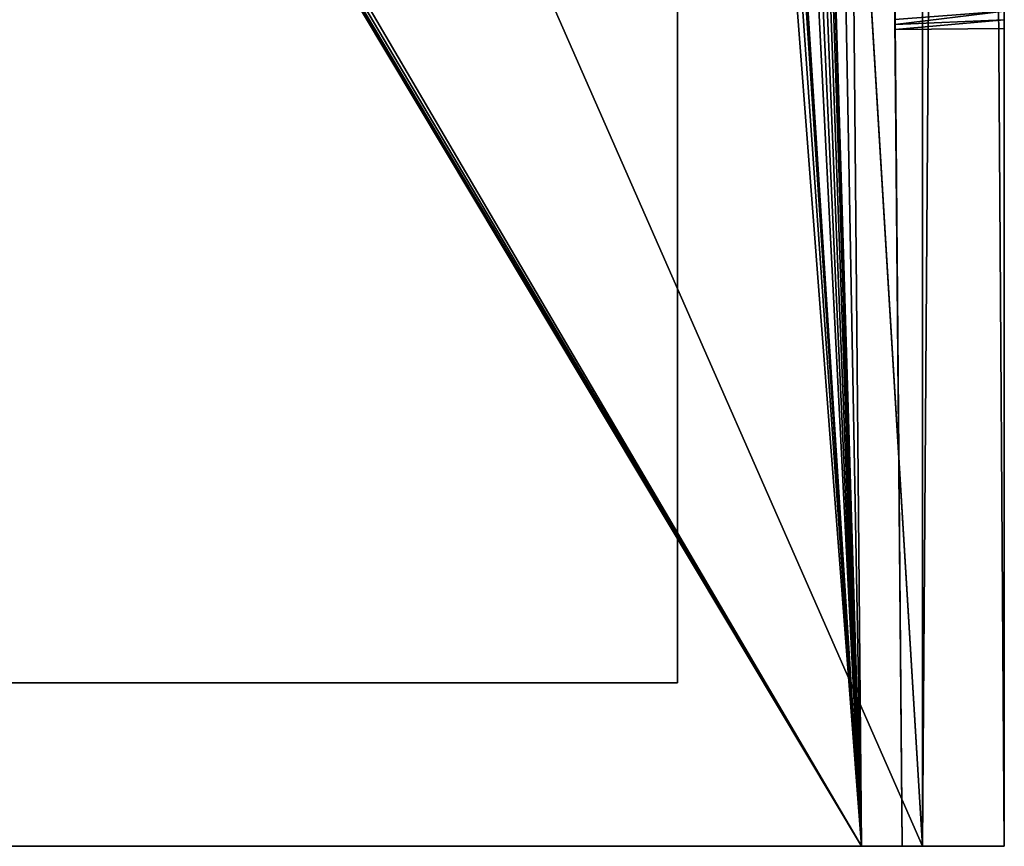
# Model space of a CAD drawing. Header units: millimetres. Extents: x -68 to 68, y 0 to 300.
# Tile 12 of 21: x 43 to 68, y 0 to 20. Entities that reach past the tile are written whole.
import ezdxf

# ---------------------------------------------------------------- set-up
doc = ezdxf.new("R2010")
doc.units = ezdxf.units.MM
doc.header["$LTSCALE"] = 41.718519
for name, color, linetype in [('11', 7, 'CONTINUOUS'), ('13', 7, 'CONTINUOUS'), ('14', 7, 'CONTINUOUS'), ('16', 7, 'CONTINUOUS'), ('22', 7, 'CONTINUOUS'), ('23', 7, 'CONTINUOUS'), ('25', 7, 'CONTINUOUS'), ('29', 7, 'CONTINUOUS'), ('4', 7, 'CONTINUOUS'), ('5', 7, 'CONTINUOUS'), ('7', 7, 'CONTINUOUS'), ('8', 7, 'CONTINUOUS'), ('9', 7, 'CONTINUOUS')]:
    doc.layers.add(name, color=color, linetype=linetype)

msp = doc.modelspace()

# ---------------------------------------------------------------- linework, layer by layer
at = {"layer": '11', "linetype": 'Continuous'}
for points in [[(67.5, 20.023, -6.938), (67.5, 298, -38), (67.5, 20.235, -6.936), (67.5, 20.023, -6.938)], [(67.5, 20.235, -6.936), (67.5, 298, -38), (67.5, 20.446, -6.929), (67.5, 20.235, -6.936)], [(67.5, 0, -38), (67.5, 298, -38), (67.5, 20.023, -6.938), (67.5, 0, -38)], [(67.5, 0, 38), (67.5, 298, -38), (67.5, 298, 38), (67.5, 0, 38)], [(67.5, 298, -38), (67.5, 0, 38), (67.5, 25.667, 4.135), (67.5, 298, -38)], [(67.5, 25.667, 4.135), (67.5, 0, 38), (67.5, 25.539, 4.302), (67.5, 25.667, 4.135)], [(67.5, 25.539, 4.302), (67.5, 0, 38), (67.5, 25.406, 4.466), (67.5, 25.539, 4.302)], [(67.5, 25.406, 4.466), (67.5, 0, 38), (67.5, 25.267, 4.625), (67.5, 25.406, 4.466)], [(67.5, 25.267, 4.625), (67.5, 0, 38), (67.5, 25.124, 4.78), (67.5, 25.267, 4.625)], [(67.5, 25.124, 4.78), (67.5, 0, 38), (67.5, 24.976, 4.931), (67.5, 25.124, 4.78)], [(67.5, 24.976, 4.931), (67.5, 0, 38), (67.5, 24.824, 5.078), (67.5, 24.976, 4.931)], [(67.5, 24.824, 5.078), (67.5, 0, 38), (67.5, 24.667, 5.219), (67.5, 24.824, 5.078)], [(67.5, 24.667, 5.219), (67.5, 0, 38), (67.5, 24.506, 5.356), (67.5, 24.667, 5.219)], [(67.5, 24.506, 5.356), (67.5, 0, 38), (67.5, 24.341, 5.488), (67.5, 24.506, 5.356)], [(67.5, 24.341, 5.488), (67.5, 0, 38), (67.5, 24.173, 5.614), (67.5, 24.341, 5.488)], [(67.5, 24.173, 5.614), (67.5, 0, 38), (67.5, 24, 5.735), (67.5, 24.173, 5.614)], [(67.5, 24, 5.735), (67.5, 0, 38), (67.5, 23.825, 5.851), (67.5, 24, 5.735)], [(67.5, 23.825, 5.851), (67.5, 0, 38), (67.5, 23.645, 5.961), (67.5, 23.825, 5.851)], [(67.5, 23.645, 5.961), (67.5, 0, 38), (67.5, 23.462, 6.066), (67.5, 23.645, 5.961)], [(67.5, 23.462, 6.066), (67.5, 0, 38), (67.5, 23.277, 6.166), (67.5, 23.462, 6.066)], [(67.5, 23.277, 6.166), (67.5, 0, 38), (67.5, 23.087, 6.26), (67.5, 23.277, 6.166)], [(67.5, 23.087, 6.26), (67.5, 0, 38), (67.5, 22.895, 6.348), (67.5, 23.087, 6.26)], [(67.5, 22.895, 6.348), (67.5, 0, 38), (67.5, 22.701, 6.43), (67.5, 22.895, 6.348)], [(67.5, 22.701, 6.43), (67.5, 0, 38), (67.5, 22.504, 6.507), (67.5, 22.701, 6.43)], [(67.5, 22.504, 6.507), (67.5, 0, 38), (67.5, 22.304, 6.577), (67.5, 22.504, 6.507)], [(67.5, 22.304, 6.577), (67.5, 0, 38), (67.5, 22.103, 6.641), (67.5, 22.304, 6.577)], [(67.5, 22.103, 6.641), (67.5, 0, 38), (67.5, 21.901, 6.699), (67.5, 22.103, 6.641)], [(67.5, 21.901, 6.699), (67.5, 0, 38), (67.5, 21.696, 6.751), (67.5, 21.901, 6.699)], [(67.5, 21.696, 6.751), (67.5, 0, 38), (67.5, 21.491, 6.796), (67.5, 21.696, 6.751)], [(67.5, 21.491, 6.796), (67.5, 0, 38), (67.5, 21.284, 6.836), (67.5, 21.491, 6.796)], [(67.5, 21.284, 6.836), (67.5, 0, 38), (67.5, 21.076, 6.868), (67.5, 21.284, 6.836)], [(67.5, 21.076, 6.868), (67.5, 0, 38), (67.5, 20.867, 6.895), (67.5, 21.076, 6.868)], [(67.5, 20.867, 6.895), (67.5, 0, 38), (67.5, 20.657, 6.915), (67.5, 20.867, 6.895)], [(67.5, 20.657, 6.915), (67.5, 0, 38), (67.5, 20.446, 6.929), (67.5, 20.657, 6.915)], [(67.5, 20.446, 6.929), (67.5, 0, 38), (67.5, 20.235, 6.936), (67.5, 20.446, 6.929)], [(67.5, 20.235, 6.936), (67.5, 0, 38), (67.5, 20.023, 6.938), (67.5, 20.235, 6.936)], [(67.5, 0, -38), (67.5, 20.023, -6.938), (67.5, 18.376, -6.722), (67.5, 0, -38)], [(67.5, 20.023, 6.938), (67.5, 0, 38), (67.5, 18.376, 6.722), (67.5, 20.023, 6.938)], [(67.5, 16.826, -6.12), (67.5, 0, -38), (67.5, 18.376, -6.722), (67.5, 16.826, -6.12)], [(67.5, 18.376, 6.722), (67.5, 0, 38), (67.5, 16.826, 6.12), (67.5, 18.376, 6.722)], [(67.5, 15.466, -5.168), (67.5, 0, -38), (67.5, 16.826, -6.12), (67.5, 15.466, -5.168)], [(67.5, 16.826, 6.12), (67.5, 0, 38), (67.5, 15.466, 5.168), (67.5, 16.826, 6.12)], [(67.5, 14.369, -3.918), (67.5, 0, -38), (67.5, 15.466, -5.168), (67.5, 14.369, -3.918)], [(67.5, 15.466, 5.168), (67.5, 0, 38), (67.5, 14.369, 3.918), (67.5, 15.466, 5.168)], [(67.5, 13.602, -2.444), (67.5, 0, -38), (67.5, 14.369, -3.918), (67.5, 13.602, -2.444)], [(67.5, 14.369, 3.918), (67.5, 0, 38), (67.5, 13.602, 2.444), (67.5, 14.369, 3.918)], [(67.5, 0, 38), (67.5, 0, -38), (67.5, 13.602, -2.444), (67.5, 0, 38)], [(67.5, 13.602, 2.444), (67.5, 0, 38), (67.5, 13.207, 0.831), (67.5, 13.602, 2.444)], [(67.5, 13.207, -0.831), (67.5, 0, 38), (67.5, 13.602, -2.444), (67.5, 13.207, -0.831)], [(67.5, 13.207, 0.831), (67.5, 0, 38), (67.5, 13.207, -0.831), (67.5, 13.207, 0.831)]]:
    msp.add_3dface(points, dxfattribs=at)
at = {"layer": '13', "linetype": 'Continuous'}
for points in [[(61.412, 296.509, -34.912), (56.96, 109.969, -36.54), (64, 0, -37.5), (61.412, 296.509, -34.912)], [(56.96, 109.969, -36.54), (56.814, 108.932, -36.549), (64, 0, -37.5), (56.96, 109.969, -36.54)], [(56.814, 108.932, -36.549), (56.409, 107.978, -36.558), (64, 0, -37.5), (56.814, 108.932, -36.549)], [(56.409, 107.978, -36.558), (55.773, 107.16, -36.565), (64, 0, -37.5), (56.409, 107.978, -36.558)], [(64, 0, -37.5), (55.773, 107.16, -36.565), (-64, 0, -37.5), (64, 0, -37.5)], [(55.773, 107.16, -36.565), (54.948, 106.533, -36.57), (-64, 0, -37.5), (55.773, 107.16, -36.565)], [(54.948, 106.533, -36.57), (53.989, 106.139, -36.574), (-64, 0, -37.5), (54.948, 106.533, -36.57)], [(53.989, 106.139, -36.574), (52.96, 106.004, -36.575), (-64, 0, -37.5), (53.989, 106.139, -36.574)], [(52.96, 106.004, -36.575), (-52.96, 106.004, -36.575), (-64, 0, -37.5), (52.96, 106.004, -36.575)]]:
    msp.add_3dface(points, dxfattribs=at)
at = {"layer": '14', "linetype": 'Continuous'}
for points in [[(65.5, 298, 40), (65.5, 0, 40), (67.5, 298, 38), (65.5, 298, 40)], [(65.5, 0, 40), (67.5, 0, 38), (67.5, 298, 38), (65.5, 0, 40)]]:
    msp.add_3dface(points, dxfattribs=at)
at = {"layer": '16', "linetype": 'Continuous'}
for points in [[(65.5, 0, -40), (65.5, 298, -40), (67.5, 0, -38), (65.5, 0, -40)], [(65.5, 298, -40), (67.5, 298, -38), (67.5, 0, -38), (65.5, 298, -40)]]:
    msp.add_3dface(points, dxfattribs=at)
at = {"layer": '22', "linetype": 'Continuous'}
for points in [[(65.5, 0, 40), (-65.5, 0, 40), (64, 0, 37.5), (65.5, 0, 40)], [(64, 0, 37.5), (-65.5, 0, 40), (-64, 0, 37.5), (64, 0, 37.5)], [(-65.5, 0, -40), (65.5, 0, -40), (-64, 0, -37.5), (-65.5, 0, -40)], [(65.5, 0, -40), (64, 0, -37.5), (-64, 0, -37.5), (65.5, 0, -40)], [(64, 0, -37.5), (65.5, 0, -40), (64.383, 0, -37.424), (64, 0, -37.5)], [(64.383, 0, 37.424), (65.5, 0, 40), (64, 0, 37.5), (64.383, 0, 37.424)], [(64.383, 0, -37.424), (65.5, 0, -40), (64.707, 0, -37.207), (64.383, 0, -37.424)], [(64.707, 0, 37.207), (65.5, 0, 40), (64.383, 0, 37.424), (64.707, 0, 37.207)], [(64.707, 0, -37.207), (65.5, 0, -40), (64.924, 0, -36.883), (64.707, 0, -37.207)], [(64.924, 0, 36.883), (65.5, 0, 40), (64.707, 0, 37.207), (64.924, 0, 36.883)], [(65.5, 0, -40), (65, 0, -36.5), (64.924, 0, -36.883), (65.5, 0, -40)], [(65, 0, 36.5), (65.5, 0, 40), (64.924, 0, 36.883), (65, 0, 36.5)], [(65, 0, -36.5), (65.5, 0, -40), (65, 0, 36.5), (65, 0, -36.5)], [(65.5, 0, -40), (65.5, 0, 40), (65, 0, 36.5), (65.5, 0, -40)], [(65.5, 0, 40), (67.5, 0, -38), (67.5, 0, 38), (65.5, 0, 40)], [(65.5, 0, 40), (65.5, 0, -40), (67.5, 0, -38), (65.5, 0, 40)]]:
    msp.add_3dface(points, dxfattribs=at)
at = {"layer": '23', "linetype": 'Continuous'}
for points in [[(58.588, 296.509, 34.912), (64, 0, 37.5), (57.784, 204.469, 35.716), (58.588, 296.509, 34.912)], [(61.412, 296.509, 34.912), (64, 0, 37.5), (58.588, 296.509, 34.912), (61.412, 296.509, 34.912)], [(57.784, 204.469, 35.716), (64, 0, 37.5), (57.641, 203.441, 35.725), (57.784, 204.469, 35.716)], [(57.641, 203.441, 35.725), (64, 0, 37.5), (57.238, 202.486, 35.733), (57.641, 203.441, 35.725)], [(64, 0, 37.5), (-64, 0, 37.5), (-57.234, 202.478, 35.733), (64, 0, 37.5)], [(-56.597, 201.66, 35.74), (64, 0, 37.5), (-57.234, 202.478, 35.733), (-56.597, 201.66, 35.74)], [(57.238, 202.486, 35.733), (64, 0, 37.5), (56.604, 201.667, 35.74), (57.238, 202.486, 35.733)], [(-55.772, 201.033, 35.746), (64, 0, 37.5), (-56.597, 201.66, 35.74), (-55.772, 201.033, 35.746)], [(56.604, 201.667, 35.74), (64, 0, 37.5), (55.78, 201.038, 35.746), (56.604, 201.667, 35.74)], [(-54.814, 200.639, 35.749), (64, 0, 37.5), (-55.772, 201.033, 35.746), (-54.814, 200.639, 35.749)], [(55.78, 201.038, 35.746), (64, 0, 37.5), (54.823, 200.641, 35.749), (55.78, 201.038, 35.746)], [(-53.785, 200.504, 35.75), (64, 0, 37.5), (-54.814, 200.639, 35.749), (-53.785, 200.504, 35.75)], [(54.823, 200.641, 35.749), (64, 0, 37.5), (53.785, 200.504, 35.75), (54.823, 200.641, 35.749)], [(53.785, 200.504, 35.75), (64, 0, 37.5), (-53.785, 200.504, 35.75), (53.785, 200.504, 35.75)]]:
    msp.add_3dface(points, dxfattribs=at)
at = {"layer": '25', "linetype": 'Continuous'}
for points in [[(62.412, 296.509, -33.912), (65, 0, -36.5), (62.412, 296.509, 33.912), (62.412, 296.509, -33.912)], [(64.825, 20, 3.75), (65, 0, 36.5), (62.412, 296.509, 33.912), (64.825, 20, 3.75)], [(65, 0, -36.5), (64.798, 23.122, -2.077), (62.412, 296.509, 33.912), (65, 0, -36.5)], [(64.824, 20.119, 3.748), (64.825, 20, 3.75), (62.412, 296.509, 33.912), (64.824, 20.119, 3.748)], [(64.823, 20.238, 3.742), (64.824, 20.119, 3.748), (62.412, 296.509, 33.912), (64.823, 20.238, 3.742)], [(64.798, 23.122, -2.077), (65, 0, -36.5), (64.799, 23.055, -2.175), (64.798, 23.122, -2.077)], [(64.799, 23.055, -2.175), (65, 0, -36.5), (64.799, 22.984, -2.271), (64.799, 23.055, -2.175)], [(64.799, 22.984, -2.271), (65, 0, -36.5), (64.8, 22.911, -2.365), (64.799, 22.984, -2.271)], [(64.8, 22.911, -2.365), (65, 0, -36.5), (64.801, 22.834, -2.456), (64.8, 22.911, -2.365)], [(64.801, 22.834, -2.456), (65, 0, -36.5), (64.801, 22.755, -2.544), (64.801, 22.834, -2.456)], [(64.801, 22.755, -2.544), (65, 0, -36.5), (64.802, 22.673, -2.631), (64.801, 22.755, -2.544)], [(64.802, 22.673, -2.631), (65, 0, -36.5), (64.803, 22.588, -2.714), (64.802, 22.673, -2.631)], [(64.803, 22.588, -2.714), (65, 0, -36.5), (64.804, 22.5, -2.795), (64.803, 22.588, -2.714)], [(64.804, 22.5, -2.795), (65, 0, -36.5), (64.804, 22.41, -2.873), (64.804, 22.5, -2.795)], [(64.804, 22.41, -2.873), (65, 0, -36.5), (64.805, 22.318, -2.948), (64.804, 22.41, -2.873)], [(64.805, 22.318, -2.948), (65, 0, -36.5), (64.806, 22.223, -3.02), (64.805, 22.318, -2.948)], [(64.806, 22.223, -3.02), (65, 0, -36.5), (64.807, 22.127, -3.089), (64.806, 22.223, -3.02)], [(64.807, 22.127, -3.089), (65, 0, -36.5), (64.808, 22.027, -3.155), (64.807, 22.127, -3.089)], [(64.808, 22.027, -3.155), (65, 0, -36.5), (64.809, 21.926, -3.217), (64.808, 22.027, -3.155)], [(64.809, 21.926, -3.217), (65, 0, -36.5), (64.81, 21.823, -3.277), (64.809, 21.926, -3.217)], [(64.81, 21.823, -3.277), (65, 0, -36.5), (64.81, 21.718, -3.333), (64.81, 21.823, -3.277)], [(64.81, 21.718, -3.333), (65, 0, -36.5), (64.811, 21.612, -3.386), (64.81, 21.718, -3.333)], [(64.811, 21.612, -3.386), (65, 0, -36.5), (64.812, 21.504, -3.435), (64.811, 21.612, -3.386)], [(64.812, 21.504, -3.435), (65, 0, -36.5), (64.813, 21.394, -3.481), (64.812, 21.504, -3.435)], [(64.813, 21.394, -3.481), (65, 0, -36.5), (64.814, 21.283, -3.524), (64.813, 21.394, -3.481)], [(64.814, 21.283, -3.524), (65, 0, -36.5), (64.815, 21.17, -3.563), (64.814, 21.283, -3.524)], [(64.815, 21.17, -3.563), (65, 0, -36.5), (64.816, 21.057, -3.598), (64.815, 21.17, -3.563)], [(64.816, 21.057, -3.598), (65, 0, -36.5), (64.817, 20.942, -3.63), (64.816, 21.057, -3.598)], [(64.817, 20.942, -3.63), (65, 0, -36.5), (64.818, 20.826, -3.658), (64.817, 20.942, -3.63)], [(64.818, 20.826, -3.658), (65, 0, -36.5), (64.819, 20.71, -3.682), (64.818, 20.826, -3.658)], [(64.819, 20.71, -3.682), (65, 0, -36.5), (64.82, 20.593, -3.703), (64.819, 20.71, -3.682)], [(64.82, 20.593, -3.703), (65, 0, -36.5), (64.821, 20.475, -3.72), (64.82, 20.593, -3.703)], [(64.821, 20.475, -3.72), (65, 0, -36.5), (64.822, 20.356, -3.733), (64.821, 20.475, -3.72)], [(64.822, 20.356, -3.733), (65, 0, -36.5), (64.823, 20.238, -3.742), (64.822, 20.356, -3.733)], [(64.823, 20.238, -3.742), (65, 0, -36.5), (64.824, 20.119, -3.748), (64.823, 20.238, -3.742)], [(65, 0, -36.5), (64.825, 20, -3.75), (64.824, 20.119, -3.748), (65, 0, -36.5)], [(64.835, 18.943, 3.598), (65, 0, 36.5), (64.825, 20, 3.75), (64.835, 18.943, 3.598)], [(64.825, 20, -3.75), (65, 0, -36.5), (64.835, 18.943, -3.598), (64.825, 20, -3.75)], [(64.843, 17.973, 3.155), (65, 0, 36.5), (64.835, 18.943, 3.598), (64.843, 17.973, 3.155)], [(64.835, 18.943, -3.598), (65, 0, -36.5), (64.843, 17.973, -3.155), (64.835, 18.943, -3.598)], [(64.85, 17.166, 2.456), (65, 0, 36.5), (64.843, 17.973, 3.155), (64.85, 17.166, 2.456)], [(64.843, 17.973, -3.155), (65, 0, -36.5), (64.85, 17.166, -2.456), (64.843, 17.973, -3.155)], [(64.855, 16.589, 1.558), (65, 0, 36.5), (64.85, 17.166, 2.456), (64.855, 16.589, 1.558)], [(64.85, 17.166, -2.456), (65, 0, -36.5), (64.855, 16.589, -1.558), (64.85, 17.166, -2.456)], [(64.858, 16.288, 0.534), (65, 0, -36.5), (64.855, 16.589, 1.558), (64.858, 16.288, 0.534)], [(64.855, 16.589, -1.558), (65, 0, -36.5), (64.858, 16.288, -0.534), (64.855, 16.589, -1.558)], [(65, 0, -36.5), (65, 0, 36.5), (64.855, 16.589, 1.558), (65, 0, -36.5)], [(64.858, 16.288, -0.534), (65, 0, -36.5), (64.858, 16.288, 0.534), (64.858, 16.288, -0.534)]]:
    msp.add_3dface(points, dxfattribs=at)
at = {"layer": '29', "linetype": 'Continuous'}
for points in [[(67.5, 20.446, 6.929), (64.824, 20.119, 3.748), (64.823, 20.238, 3.742), (67.5, 20.446, 6.929)], [(67.5, 20.446, -6.929), (64.823, 20.238, -3.742), (64.824, 20.119, -3.748), (67.5, 20.446, -6.929)], [(67.5, 20.446, 6.929), (67.5, 20.235, 6.936), (64.824, 20.119, 3.748), (67.5, 20.446, 6.929)], [(67.5, 20.235, -6.936), (67.5, 20.446, -6.929), (64.824, 20.119, -3.748), (67.5, 20.235, -6.936)], [(64.825, 20, -3.75), (67.5, 20.235, -6.936), (64.824, 20.119, -3.748), (64.825, 20, -3.75)], [(67.5, 20.235, 6.936), (64.825, 20, 3.75), (64.824, 20.119, 3.748), (67.5, 20.235, 6.936)], [(67.5, 20.023, -6.938), (67.5, 20.235, -6.936), (64.825, 20, -3.75), (67.5, 20.023, -6.938)], [(67.5, 20.235, 6.936), (67.5, 20.023, 6.938), (64.825, 20, 3.75), (67.5, 20.235, 6.936)]]:
    msp.add_3dface(points, dxfattribs=at)
at = {"layer": '4', "color": 253, "linetype": 'Continuous', "true_color": 0xaab2c4}
for points in [[(45, 0, 24.25), (-63.5, 0, 36), (43.9, 0, 24.105), (45, 0, 24.25)], [(43.9, 0, 24.105), (-63.5, 0, 36), (42.875, 0, 23.681), (43.9, 0, 24.105)], [(-63.5, 0, -36), (63.5, 0, -36), (-45, 0, -24.25), (-63.5, 0, -36)], [(63.5, 0, 36), (-63.5, 0, 36), (45, 0, 24.25), (63.5, 0, 36)], [(-45, 0, -24.25), (63.5, 0, -36), (-43.9, 0, -24.105), (-45, 0, -24.25)], [(-43.9, 0, -24.105), (63.5, 0, -36), (-42.875, 0, -23.681), (-43.9, 0, -24.105)], [(-42.875, 0, -23.681), (63.5, 0, -36), (-41.995, 0, -23.005), (-42.875, 0, -23.681)], [(-41.995, 0, -23.005), (63.5, 0, -36), (-41.319, 0, -22.125), (-41.995, 0, -23.005)], [(-41.319, 0, -22.125), (63.5, 0, -36), (-40.895, 0, -21.1), (-41.319, 0, -22.125)], [(63.5, 0, -36), (-40.75, 0, -20), (-40.895, 0, -21.1), (63.5, 0, -36)], [(63.5, 0, -36), (-4.341, 0, -24.62), (-40.75, 0, -20), (63.5, 0, -36)], [(-4.341, 0, -24.62), (63.5, 0, -36), (0, 0, -25), (-4.341, 0, -24.62)], [(0, 0, -25), (63.5, 0, -36), (4.341, 0, -24.62), (0, 0, -25)], [(4.341, 0, -24.62), (63.5, 0, -36), (8.55, 0, -23.492), (4.341, 0, -24.62)], [(8.55, 0, -23.492), (63.5, 0, -36), (12.5, 0, -21.651), (8.55, 0, -23.492)], [(12.5, 0, -21.651), (63.5, 0, -36), (16.07, 0, -19.151), (12.5, 0, -21.651)], [(16.07, 0, -19.151), (63.5, 0, -36), (19.151, 0, -16.07), (16.07, 0, -19.151)], [(19.151, 0, -16.07), (63.5, 0, -36), (21.651, 0, -12.5), (19.151, 0, -16.07)], [(21.651, 0, -12.5), (63.5, 0, -36), (42.875, 0, -23.681), (21.651, 0, -12.5)], [(43.9, 0, 15.895), (42.875, 0, 16.319), (43.9, 0, -15.895), (43.9, 0, 15.895)], [(43.9, 0, -15.895), (42.875, 0, 16.319), (42.875, 0, -16.319), (43.9, 0, -15.895)], [(42.875, 0, -23.681), (63.5, 0, -36), (43.9, 0, -24.105), (42.875, 0, -23.681)], [(45, 0, 15.75), (43.9, 0, 15.895), (45, 0, -15.75), (45, 0, 15.75)], [(45, 0, -15.75), (43.9, 0, 15.895), (43.9, 0, -15.895), (45, 0, -15.75)], [(43.9, 0, -24.105), (63.5, 0, -36), (45, 0, -24.25), (43.9, 0, -24.105)], [(46.1, 0, 15.895), (45, 0, 15.75), (46.1, 0, -15.895), (46.1, 0, 15.895)], [(46.1, 0, -15.895), (45, 0, 15.75), (45, 0, -15.75), (46.1, 0, -15.895)], [(45, 0, -24.25), (63.5, 0, -36), (46.1, 0, -24.105), (45, 0, -24.25)], [(46.1, 0, 24.105), (63.5, 0, 36), (45, 0, 24.25), (46.1, 0, 24.105)], [(47.125, 0, 16.319), (46.1, 0, 15.895), (47.125, 0, -16.319), (47.125, 0, 16.319)], [(47.125, 0, -16.319), (46.1, 0, 15.895), (46.1, 0, -15.895), (47.125, 0, -16.319)], [(46.1, 0, -24.105), (63.5, 0, -36), (47.125, 0, -23.681), (46.1, 0, -24.105)], [(47.125, 0, 23.681), (63.5, 0, 36), (46.1, 0, 24.105), (47.125, 0, 23.681)], [(48.005, 0, 16.995), (47.125, 0, 16.319), (48.005, 0, -16.995), (48.005, 0, 16.995)], [(48.005, 0, -16.995), (47.125, 0, 16.319), (47.125, 0, -16.319), (48.005, 0, -16.995)], [(47.125, 0, -23.681), (63.5, 0, -36), (48.005, 0, -23.005), (47.125, 0, -23.681)], [(48.005, 0, 23.005), (63.5, 0, 36), (47.125, 0, 23.681), (48.005, 0, 23.005)], [(48.681, 0, 17.875), (48.005, 0, 16.995), (48.681, 0, -17.875), (48.681, 0, 17.875)], [(48.681, 0, -17.875), (48.005, 0, 16.995), (48.005, 0, -16.995), (48.681, 0, -17.875)], [(48.681, 0, 22.125), (63.5, 0, 36), (48.005, 0, 23.005), (48.681, 0, 22.125)], [(48.005, 0, -23.005), (63.5, 0, -36), (48.681, 0, -22.125), (48.005, 0, -23.005)], [(49.105, 0, 18.9), (48.681, 0, 17.875), (49.105, 0, -18.9), (49.105, 0, 18.9)], [(49.105, 0, -18.9), (48.681, 0, 17.875), (48.681, 0, -17.875), (49.105, 0, -18.9)], [(49.105, 0, 21.1), (63.5, 0, 36), (48.681, 0, 22.125), (49.105, 0, 21.1)], [(48.681, 0, -22.125), (63.5, 0, -36), (49.105, 0, -21.1), (48.681, 0, -22.125)], [(49.25, 0, -20), (49.105, 0, 18.9), (49.105, 0, -18.9), (49.25, 0, -20)], [(49.25, 0, 20), (49.105, 0, 18.9), (49.25, 0, -20), (49.25, 0, 20)], [(63.5, 0, -36), (63.5, 0, 36), (49.105, 0, 21.1), (63.5, 0, -36)], [(49.25, 0, 20), (63.5, 0, -36), (49.105, 0, 21.1), (49.25, 0, 20)], [(63.5, 0, -36), (49.25, 0, -20), (49.105, 0, -21.1), (63.5, 0, -36)], [(63.5, 0, -36), (49.25, 0, 20), (49.25, 0, -20), (63.5, 0, -36)]]:
    msp.add_3dface(points, dxfattribs=at)
at = {"layer": '5', "color": 253, "linetype": 'Continuous', "true_color": 0xaab2c4}
for points in [[(43.9, 4, -24.105), (-59.5, 4, -36), (42.875, 4, -23.681), (43.9, 4, -24.105)], [(45, 4, -24.25), (-59.5, 4, -36), (43.9, 4, -24.105), (45, 4, -24.25)], [(59.5, 4, -36), (-59.5, 4, -36), (45, 4, -24.25), (59.5, 4, -36)], [(-59.5, 4, 36), (59.5, 4, 36), (-45, 4, 24.25), (-59.5, 4, 36)], [(-45, 4, 24.25), (59.5, 4, 36), (-43.9, 4, 24.105), (-45, 4, 24.25)], [(-43.9, 4, 24.105), (59.5, 4, 36), (-42.875, 4, 23.681), (-43.9, 4, 24.105)], [(-42.875, 4, 23.681), (59.5, 4, 36), (-41.995, 4, 23.005), (-42.875, 4, 23.681)], [(-41.995, 4, 23.005), (59.5, 4, 36), (-41.319, 4, 22.125), (-41.995, 4, 23.005)], [(-41.319, 4, 22.125), (59.5, 4, 36), (-40.895, 4, 21.1), (-41.319, 4, 22.125)], [(59.5, 4, 36), (-40.75, 4, 20), (-40.895, 4, 21.1), (59.5, 4, 36)], [(59.5, 4, 36), (-4.341, 4, 24.62), (-40.75, 4, 20), (59.5, 4, 36)], [(-4.341, 4, 24.62), (59.5, 4, 36), (0, 4, 25), (-4.341, 4, 24.62)], [(0, 4, 25), (59.5, 4, 36), (4.341, 4, 24.62), (0, 4, 25)], [(4.341, 4, 24.62), (59.5, 4, 36), (8.55, 4, 23.492), (4.341, 4, 24.62)], [(8.55, 4, 23.492), (59.5, 4, 36), (12.5, 4, 21.651), (8.55, 4, 23.492)], [(12.5, 4, 21.651), (59.5, 4, 36), (16.07, 4, 19.151), (12.5, 4, 21.651)], [(16.07, 4, 19.151), (59.5, 4, 36), (19.151, 4, 16.07), (16.07, 4, 19.151)], [(19.151, 4, 16.07), (59.5, 4, 36), (21.651, 4, 12.5), (19.151, 4, 16.07)], [(21.651, 4, 12.5), (59.5, 4, 36), (42.875, 4, 23.681), (21.651, 4, 12.5)], [(42.875, 4, -16.319), (43.9, 4, 15.895), (43.9, 4, -15.895), (42.875, 4, -16.319)], [(42.875, 4, 16.319), (43.9, 4, 15.895), (42.875, 4, -16.319), (42.875, 4, 16.319)], [(42.875, 4, 23.681), (59.5, 4, 36), (43.9, 4, 24.105), (42.875, 4, 23.681)], [(43.9, 4, -15.895), (45, 4, 15.75), (45, 4, -15.75), (43.9, 4, -15.895)], [(43.9, 4, 15.895), (45, 4, 15.75), (43.9, 4, -15.895), (43.9, 4, 15.895)], [(43.9, 4, 24.105), (59.5, 4, 36), (45, 4, 24.25), (43.9, 4, 24.105)], [(45, 4, -15.75), (46.1, 4, 15.895), (46.1, 4, -15.895), (45, 4, -15.75)], [(45, 4, 15.75), (46.1, 4, 15.895), (45, 4, -15.75), (45, 4, 15.75)], [(45, 4, 24.25), (59.5, 4, 36), (46.1, 4, 24.105), (45, 4, 24.25)], [(46.1, 4, -24.105), (59.5, 4, -36), (45, 4, -24.25), (46.1, 4, -24.105)], [(46.1, 4, -15.895), (47.125, 4, 16.319), (47.125, 4, -16.319), (46.1, 4, -15.895)], [(46.1, 4, 15.895), (47.125, 4, 16.319), (46.1, 4, -15.895), (46.1, 4, 15.895)], [(46.1, 4, 24.105), (59.5, 4, 36), (47.125, 4, 23.681), (46.1, 4, 24.105)], [(47.125, 4, -23.681), (59.5, 4, -36), (46.1, 4, -24.105), (47.125, 4, -23.681)], [(47.125, 4, -16.319), (48.005, 4, 16.995), (48.005, 4, -16.995), (47.125, 4, -16.319)], [(47.125, 4, 16.319), (48.005, 4, 16.995), (47.125, 4, -16.319), (47.125, 4, 16.319)], [(47.125, 4, 23.681), (59.5, 4, 36), (48.005, 4, 23.005), (47.125, 4, 23.681)], [(48.005, 4, -23.005), (59.5, 4, -36), (47.125, 4, -23.681), (48.005, 4, -23.005)], [(48.005, 4, -16.995), (48.681, 4, 17.875), (48.681, 4, -17.875), (48.005, 4, -16.995)], [(48.005, 4, 23.005), (59.5, 4, 36), (48.681, 4, 22.125), (48.005, 4, 23.005)], [(48.005, 4, 16.995), (48.681, 4, 17.875), (48.005, 4, -16.995), (48.005, 4, 16.995)], [(48.681, 4, -22.125), (59.5, 4, -36), (48.005, 4, -23.005), (48.681, 4, -22.125)], [(48.681, 4, 22.125), (59.5, 4, 36), (49.105, 4, 21.1), (48.681, 4, 22.125)], [(49.105, 4, -21.1), (59.5, 4, -36), (48.681, 4, -22.125), (49.105, 4, -21.1)], [(48.681, 4, -17.875), (49.105, 4, 18.9), (49.105, 4, -18.9), (48.681, 4, -17.875)], [(48.681, 4, 17.875), (49.105, 4, 18.9), (48.681, 4, -17.875), (48.681, 4, 17.875)], [(59.5, 4, 36), (49.25, 4, 20), (49.105, 4, 21.1), (59.5, 4, 36)], [(59.5, 4, 36), (59.5, 4, -36), (49.105, 4, -21.1), (59.5, 4, 36)], [(49.25, 4, 20), (49.25, 4, -20), (49.105, 4, -18.9), (49.25, 4, 20)], [(49.105, 4, 18.9), (49.25, 4, 20), (49.105, 4, -18.9), (49.105, 4, 18.9)], [(49.25, 4, -20), (59.5, 4, 36), (49.105, 4, -21.1), (49.25, 4, -20)], [(49.25, 4, 20), (59.5, 4, 36), (49.25, 4, -20), (49.25, 4, 20)]]:
    msp.add_3dface(points, dxfattribs=at)
at = {"layer": '7', "color": 253, "linetype": 'Continuous', "true_color": 0xaab2c4}
for points in [[(59.5, 20.773, -2.378), (59.5, 54, -36), (59.5, 20, -2.5), (59.5, 20.773, -2.378)], [(59.5, 54, -36), (59.5, 22.023, 1.469), (59.5, 20, 17.5), (59.5, 54, -36)], [(59.5, 54, -36), (59.5, 21.469, -17.977), (59.5, 20, -2.5), (59.5, 54, -36)], [(59.5, 20, -22.5), (59.5, 54, -36), (59.5, 19.227, -22.378), (59.5, 20, -22.5)], [(59.5, 20.773, -22.378), (59.5, 54, -36), (59.5, 20, -22.5), (59.5, 20.773, -22.378)], [(59.5, 20.773, 17.622), (59.5, 54, -36), (59.5, 20, 17.5), (59.5, 20.773, 17.622)], [(59.5, 54, -36), (59.5, 4, -36), (59.5, 19.227, -22.378), (59.5, 54, -36)], [(59.5, 4, 36), (59.5, 54, 36), (59.5, 21.469, 22.023), (59.5, 4, 36)], [(59.5, 22.023, 1.469), (59.5, 21.469, 2.023), (59.5, 20, 17.5), (59.5, 22.023, 1.469)], [(59.5, 21.469, 2.023), (59.5, 20.773, 2.378), (59.5, 20, 17.5), (59.5, 21.469, 2.023)], [(59.5, 21.469, -17.977), (59.5, 20.773, -17.622), (59.5, 20, -2.5), (59.5, 21.469, -17.977)], [(59.5, 20.773, 22.378), (59.5, 4, 36), (59.5, 21.469, 22.023), (59.5, 20.773, 22.378)], [(59.5, 20.773, 2.378), (59.5, 20, 2.5), (59.5, 20, 17.5), (59.5, 20.773, 2.378)], [(59.5, 20.773, -17.622), (59.5, 20, -17.5), (59.5, 20, -2.5), (59.5, 20.773, -17.622)], [(59.5, 20, 22.5), (59.5, 4, 36), (59.5, 20.773, 22.378), (59.5, 20, 22.5)], [(59.5, 18.531, 17.977), (59.5, 20, 2.5), (59.5, 17.977, 18.531), (59.5, 18.531, 17.977)], [(59.5, 19.227, 17.622), (59.5, 20, 2.5), (59.5, 18.531, 17.977), (59.5, 19.227, 17.622)], [(59.5, 20, 17.5), (59.5, 20, 2.5), (59.5, 19.227, 17.622), (59.5, 20, 17.5)], [(59.5, 17.977, -1.469), (59.5, 20, -17.5), (59.5, 17.622, -0.773), (59.5, 17.977, -1.469)], [(59.5, 18.531, -2.023), (59.5, 20, -17.5), (59.5, 17.977, -1.469), (59.5, 18.531, -2.023)], [(59.5, 19.227, -2.378), (59.5, 20, -17.5), (59.5, 18.531, -2.023), (59.5, 19.227, -2.378)], [(59.5, 20, -2.5), (59.5, 20, -17.5), (59.5, 19.227, -2.378), (59.5, 20, -2.5)], [(59.5, 20, -17.5), (59.5, 4, 36), (59.5, 17.622, -0.773), (59.5, 20, -17.5)], [(59.5, 19.227, 2.378), (59.5, 4, 36), (59.5, 20, 2.5), (59.5, 19.227, 2.378)], [(59.5, 20, 2.5), (59.5, 4, 36), (59.5, 17.977, 18.531), (59.5, 20, 2.5)], [(59.5, 19.227, 22.378), (59.5, 4, 36), (59.5, 20, 22.5), (59.5, 19.227, 22.378)], [(59.5, 19.227, -17.622), (59.5, 4, 36), (59.5, 20, -17.5), (59.5, 19.227, -17.622)], [(59.5, 18.531, 2.023), (59.5, 4, 36), (59.5, 19.227, 2.378), (59.5, 18.531, 2.023)], [(59.5, 18.531, 22.023), (59.5, 4, 36), (59.5, 19.227, 22.378), (59.5, 18.531, 22.023)], [(59.5, 19.227, -22.378), (59.5, 4, -36), (59.5, 18.531, -22.023), (59.5, 19.227, -22.378)], [(59.5, 18.531, -17.977), (59.5, 4, 36), (59.5, 19.227, -17.622), (59.5, 18.531, -17.977)], [(59.5, 17.977, 1.469), (59.5, 4, 36), (59.5, 18.531, 2.023), (59.5, 17.977, 1.469)], [(59.5, 17.977, 21.469), (59.5, 4, 36), (59.5, 18.531, 22.023), (59.5, 17.977, 21.469)], [(59.5, 18.531, -22.023), (59.5, 4, -36), (59.5, 17.977, -21.469), (59.5, 18.531, -22.023)], [(59.5, 17.977, -18.531), (59.5, 4, 36), (59.5, 18.531, -17.977), (59.5, 17.977, -18.531)], [(59.5, 17.622, 0.773), (59.5, 4, 36), (59.5, 17.977, 1.469), (59.5, 17.622, 0.773)], [(59.5, 17.977, 18.531), (59.5, 4, 36), (59.5, 17.622, 19.227), (59.5, 17.977, 18.531)], [(59.5, 17.622, 20.773), (59.5, 4, 36), (59.5, 17.977, 21.469), (59.5, 17.622, 20.773)], [(59.5, 17.977, -21.469), (59.5, 4, -36), (59.5, 17.622, -20.773), (59.5, 17.977, -21.469)], [(59.5, 17.622, -19.227), (59.5, 4, 36), (59.5, 17.977, -18.531), (59.5, 17.622, -19.227)], [(59.5, 17.622, -0.773), (59.5, 4, 36), (59.5, 17.5), (59.5, 17.622, -0.773)], [(59.5, 17.5), (59.5, 4, 36), (59.5, 17.622, 0.773), (59.5, 17.5)], [(59.5, 17.622, 19.227), (59.5, 4, 36), (59.5, 17.5, 20), (59.5, 17.622, 19.227)], [(59.5, 17.5, 20), (59.5, 4, 36), (59.5, 17.622, 20.773), (59.5, 17.5, 20)], [(59.5, 4, -36), (59.5, 4, 36), (59.5, 17.622, -20.773), (59.5, 4, -36)], [(59.5, 17.622, -20.773), (59.5, 4, 36), (59.5, 17.5, -20), (59.5, 17.622, -20.773)], [(59.5, 17.5, -20), (59.5, 4, 36), (59.5, 17.622, -19.227), (59.5, 17.5, -20)]]:
    msp.add_3dface(points, dxfattribs=at)
at = {"layer": '8', "linetype": 'Continuous'}
for points in [[(-65.5, 0, -40), (-65.5, 298, -40), (65.5, 0, -40), (-65.5, 0, -40)], [(-65.5, 298, -40), (65.5, 298, -40), (65.5, 0, -40), (-65.5, 298, -40)]]:
    msp.add_3dface(points, dxfattribs=at)
at = {"layer": '9', "linetype": 'Continuous'}
for points in [[(65.5, 298, 40), (53.087, 203.413, 40), (65.5, 0, 40), (65.5, 298, 40)], [(65.5, 0, 40), (53.087, 203.413, 40), (-65.5, 0, 40), (65.5, 0, 40)], [(53.087, 203.413, 40), (-53.087, 203.413, 40), (-65.5, 0, 40), (53.087, 203.413, 40)]]:
    msp.add_3dface(points, dxfattribs=at)

doc.saveas('drawing.dxf')
